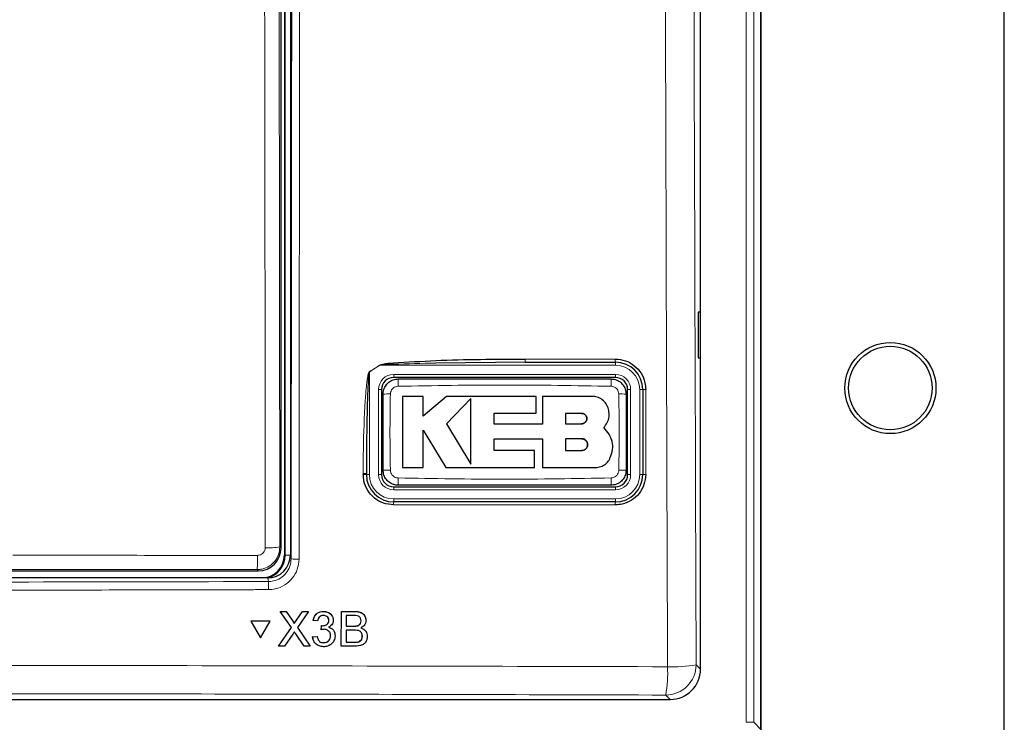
# Model space of a CAD drawing. Header units: millimetres. Extents: x 5 to 418, y 2 to 292.
# Tile 8 of 36: x 139 to 171, y 121 to 144. Entities that reach past the tile are written whole.
import ezdxf

# ---------------------------------------------------------------- set-up
doc = ezdxf.new("R2010")
doc.units = ezdxf.units.MM

msp = doc.modelspace()

# ---------------------------------------------------------------- linework, layer by layer
at = {"color": 7, "linetype": 'Continuous', "lineweight": 25}
for p, q in [((171.2511, 91.7805), (171.2511, 246.7805)), ((163.238, 120.5422), (163.238, 228.0305)), ((163.2511, 120.5305), (163.2511, 228.0305)), ((161.2511, 122.5291), (161.2511, 190.3479)), ((147.4423, 126.5142), (147.4423, 182.4967)), ((147.5511, 182.7305), (147.5511, 126.2805)), ((147.7511, 182.7806), (147.7511, 126.2822)), ((161.2485, 134.2805), (161.1725, 134.2819)), ((161.1725, 134.2819), (161.1725, 132.7791)), ((161.2485, 132.7804), (161.2485, 134.2805)), ((155.4813, 132.6305), (152.5373, 132.6052)), ((155.4813, 132.6305), (158.4511, 132.6305)), ((161.1725, 132.7791), (161.2485, 132.7804)), ((158.4511, 132.1305), (151.1511, 132.1305)), ((150.7511, 131.7305), (150.7511, 128.9305)), ((158.8511, 128.9305), (158.8511, 131.7305)), ((159.3511, 131.7305), (159.3511, 128.9305)), ((152.1176, 131.5075), (151.4413, 131.5075)), ((152.1176, 130.8517), (152.1176, 131.5075)), ((152.8872, 131.5075), (152.1176, 130.8517)), ((155.8385, 131.5075), (152.8872, 131.5075)), ((153.6939, 131.4343), (152.8872, 130.6045)), ((155.8385, 130.9521), (155.8385, 131.5075)), ((156.0522, 131.5075), (156.0522, 130.5974)), ((157.6788, 131.5075), (156.0522, 131.5075)), ((154.4595, 130.9521), (155.8385, 130.9521)), ((154.4595, 130.5974), (154.4595, 130.9521)), ((157.3375, 130.9477), (156.8021, 130.9477)), ((156.8021, 130.9477), (156.8021, 130.6045)), ((152.1172, 130.39), (152.8617, 129.1664)), ((152.1172, 129.1664), (152.1172, 130.39)), ((152.8872, 130.6045), (153.6939, 129.2788)), ((156.0522, 130.5974), (154.4595, 130.5974)), ((156.8021, 130.6045), (157.3375, 130.6045)), ((158.2405, 130.2629), (158.0655, 130.4797)), ((154.4599, 130.1132), (156.0522, 130.1132)), ((154.4599, 129.7211), (154.4599, 130.1132)), ((156.0522, 130.1132), (156.0522, 129.1664)), ((156.8021, 130.1132), (156.8021, 129.7211)), ((157.3375, 130.1132), (156.8021, 130.1132)), ((155.7832, 129.7211), (154.4599, 129.7211)), ((155.7832, 129.1664), (155.7832, 129.7211)), ((156.8021, 129.7211), (157.3375, 129.7211)), ((151.4413, 129.1664), (152.1172, 129.1664)), ((152.8617, 129.1664), (155.7832, 129.1664)), ((156.0522, 129.1664), (157.7979, 129.1664)), ((150.2511, 128.9305), (150.2511, 128.965)), ((151.1511, 128.5305), (158.4511, 128.5305)), ((158.4511, 128.0305), (151.1511, 128.0305)), ((137.9784, 125.7644), (146.6924, 125.7644)), ((147.0022, 125.5305), (115.5001, 125.5305)), ((147.4172, 124.4279), (147.4154, 124.4313)), ((147.4154, 124.4313), (147.6106, 124.4313)), ((147.7818, 123.8979), (147.4172, 124.4279)), ((147.4172, 124.4279), (147.6124, 124.4279)), ((147.6124, 124.4279), (147.6106, 124.4313)), ((147.6106, 124.4313), (147.8105, 124.1407)), ((147.6124, 124.4279), (147.8123, 124.1374)), ((147.9469, 124.1372), (148.1475, 124.4279)), ((148.3454, 124.4279), (147.9784, 123.896)), ((148.1475, 124.4279), (148.1457, 124.4312)), ((148.1475, 124.4279), (148.3454, 124.4279)), ((148.3454, 124.4279), (148.3437, 124.4311)), ((148.8367, 124.4279), (148.835, 124.4311)), ((149.1295, 124.2685), (149.1276, 124.2721)), ((149.4261, 123.2805), (149.4289, 124.4279)), ((149.4289, 124.4279), (149.4272, 124.4312)), ((149.4289, 124.4279), (149.8592, 124.4279)), ((149.5906, 124.2955), (149.5898, 123.9425)), ((149.8096, 124.2955), (149.5906, 124.2955)), ((150.2043, 124.2655), (150.2023, 124.2692)), ((146.4512, 124.1037), (146.4494, 124.107)), ((147.0841, 124.107), (146.4494, 124.107)), ((147.0858, 124.1037), (146.4512, 124.1037)), ((146.4512, 124.1037), (146.7672, 123.5549)), ((146.7672, 123.5549), (147.0858, 124.1037)), ((147.0858, 124.1037), (147.0841, 124.107)), ((147.3555, 123.2805), (147.7818, 123.8979)), ((147.8594, 124.0627), (147.8575, 124.0664)), ((147.9784, 123.896), (148.4017, 123.2805)), ((148.4999, 124.1337), (148.4982, 124.1369)), ((148.6472, 124.119), (148.4999, 124.1337)), ((148.763, 123.8248), (148.7613, 123.828)), ((148.763, 123.8248), (148.7785, 123.9572)), ((148.7785, 123.9572), (148.7768, 123.9604)), ((148.7997, 123.9556), (148.798, 123.9588)), ((149.0156, 124.1314), (149.0139, 124.1346)), ((149.5898, 123.9425), (149.8267, 123.9425)), ((149.9649, 123.956), (149.9631, 123.9593)), ((150.0764, 124.1162), (150.0747, 124.1195)), ((147.8261, 123.6754), (147.5533, 123.2805)), ((148.2062, 123.2805), (147.9274, 123.686)), ((148.4839, 123.5894), (148.4822, 123.5926)), ((148.4839, 123.5894), (148.6313, 123.6041)), ((148.6313, 123.6041), (148.6296, 123.6073)), ((149.0733, 123.6269), (149.0716, 123.6301)), ((149.1861, 123.7765), (149.1841, 123.7801)), ((149.5895, 123.8101), (149.5885, 123.4129)), ((149.8427, 123.8101), (149.5895, 123.8101)), ((150.1194, 123.6115), (150.1177, 123.6148)), ((150.2505, 123.7423), (150.2485, 123.7461)), ((147.3555, 123.2805), (147.3538, 123.2838)), ((147.5533, 123.2805), (147.3555, 123.2805)), ((148.4017, 123.2805), (148.2062, 123.2805)), ((148.4017, 123.2805), (148.4, 123.2837)), ((148.5228, 123.4504), (148.5247, 123.4468)), ((148.8463, 123.3982), (148.8446, 123.4013)), ((149.4261, 123.2805), (149.4244, 123.2837)), ((149.8576, 123.2805), (149.4261, 123.2805)), ((149.5885, 123.4129), (149.8604, 123.4129)), ((149.9587, 123.4184), (149.957, 123.4217)), ((102.2498, 121.5305), (160.2525, 121.5305))]:
    msp.add_line(p, q, dxfattribs=at)
at = {"color": 7, "linetype": 'Continuous', "lineweight": 18}
for p, q in [((162.7519, 120.7787), (162.7519, 228.0305)), ((163.0015, 228.0305), (163.0015, 120.7787)), ((147.573, 126.2805), (147.573, 182.7305)), ((147.379, 148.2367), (147.4027, 126.5538)), ((155.4764, 132.7365), (158.4456, 132.7365)), ((158.4511, 132.5305), (158.4511, 132.6305)), ((150.6956, 132.5305), (150.3511, 132.3094)), ((150.3511, 132.3094), (150.3511, 128.9305)), ((150.6956, 132.5305), (150.6916, 132.5366)), ((158.4511, 132.5305), (150.6956, 132.5305)), ((151.1511, 132.2305), (158.4511, 132.2305)), ((151.1511, 132.2305), (151.1511, 132.1305)), ((158.4511, 132.2305), (158.4511, 132.1305)), ((150.6511, 128.9305), (150.6511, 131.7305)), ((150.6511, 131.7305), (150.7511, 131.7305)), ((158.8511, 131.7305), (158.9511, 131.7305)), ((158.9511, 131.7305), (158.9511, 128.9305)), ((159.2511, 128.9305), (159.2511, 131.7305)), ((159.2511, 131.7305), (159.3511, 131.7305)), ((150.1473, 128.9368), (150.1473, 128.9713)), ((150.3511, 128.9305), (150.2511, 128.9305)), ((150.6511, 128.9305), (150.7511, 128.9305)), ((158.8511, 128.9305), (158.9511, 128.9305)), ((159.2511, 128.9305), (159.3511, 128.9305)), ((151.1511, 128.5305), (151.1511, 128.4305)), ((158.4511, 128.4305), (151.1511, 128.4305)), ((158.4511, 128.5305), (158.4511, 128.4305)), ((151.1511, 128.1305), (158.4511, 128.1305)), ((151.1511, 128.1305), (151.1511, 128.0305)), ((158.4511, 128.1305), (158.4511, 128.0305)), ((158.4456, 127.9368), (151.1471, 127.9368)), ((147.4027, 126.5538), (147.4423, 126.5142)), ((147.573, 126.2805), (147.5511, 126.2805)), ((147.573, 126.2805), (147.7511, 126.2805)), ((147.7511, 126.2822), (147.7752, 126.1618)), ((146.6924, 125.7644), (146.6529, 125.8038)), ((147.0259, 125.4114), (147.0022, 125.5305)), ((147.8123, 124.1374), (147.8105, 124.1407)), ((147.9469, 124.1372), (147.9452, 124.1404)), ((149.8592, 124.4279), (149.8574, 124.4312)), ((149.8267, 123.9425), (149.825, 123.9457)), ((149.8604, 123.4129), (149.8587, 123.4161)), ((161.1055, 122.6748), (161.2511, 122.5291)), ((160.2525, 121.5305), (160.1069, 121.6761)), ((162.7519, 120.7787), (163.0015, 120.7787)), ((163.0015, 120.7787), (163.238, 120.5422))]:
    msp.add_line(p, q, dxfattribs=at)
at = {"color": 7, "linetype": 'Continuous', "lineweight": 18, "flags": 128}
msp.add_lwpolyline([(146.9205, 126.5227), (146.9194, 127.5207), (146.915, 131.513), (146.8967, 148.2055)], dxfattribs=at)
at = {"color": 7, "linetype": 'Continuous', "lineweight": 25}
for radius in [1.5, 1.375]:
    msp.add_circle((167.5011, 131.7805), radius, dxfattribs=at)
at = {"color": 7, "linetype": 'Continuous', "lineweight": 18}
for centre, radius, start, end in [((156.0302, 132.709), 0.5544, 177.15418, 188.14296), ((158.9397, 132.709), 0.4948, 176.81146, 189.13215), ((154.1459, 134.7232), 4.4974, 212.36737, 212.45923), ((158.4511, 131.7305), 0.8, 0, 90), ((151.1511, 131.7305), 0.5, 90, 180), ((154.3247, 131.8988), 3.029, 176.56148, 181.10526), ((155.2818, 131.8988), 3.0248, 358.89359, 3.44337), ((158.4511, 131.7305), 0.5, 0, 90), ((159.4228, 131.3556), 0.3816, 86.60511, 100.82741), ((150.983, 128.6868), 2.8994, 88.84422, 93.59595), ((158.6194, 128.6899), 2.8963, 86.40245, 91.15904), ((150.983, 131.9739), 2.8992, 266.40391, 271.15583), ((158.6193, 131.974), 2.8993, 268.84419, 273.59603), ((150.1738, 128.5498), 0.4223, 79.45187, 93.60001), ((150.1739, 128.5157), 0.4219, 79.44513, 93.60674), ((151.1511, 128.9305), 0.8, 180, 270), ((151.1511, 128.9305), 0.5, 180, 270), ((154.3188, 128.7621), 3.0231, 178.89188, 183.44422), ((155.2814, 128.7621), 3.0252, 356.55782, 1.10704), ((158.4511, 128.9305), 0.8, 270, 0), ((158.4511, 128.9305), 0.5, 270, 0), ((159.4228, 128.5664), 0.371, 86.5084, 101.14063), ((151.7169, 127.9592), 0.5702, 172.82149, 182.24848), ((158.8642, 127.9592), 0.4192, 170.20857, 183.05611), ((147.0325, 128.5372), 2.0176, 266.81594, 280.57208), ((143.2335, 126.1655), 3.4385, 353.96189, 1.78475), ((147.9704, 127.2062), 1.0624, 259.41127, 273.41179), ((144.4685, 125.2016), 2.566, 358.75935, 4.69115), ((160.1036, 122.678), 1.0018, 270.18371, 359.81618), ((155.7495, 122.4179), 4.4201, 350.33975, 2.4612), ((160.3583, 126.5245), 3.9216, 267.18194, 280.98449)]:
    msp.add_arc(centre, radius, start, end, dxfattribs=at)
at = {"color": 7, "linetype": 'Continuous', "lineweight": 25}
for centre, radius, start, end in [((158.4511, 131.7305), 0.9, 0, 90), ((151.1511, 131.7305), 0.4, 90, 180), ((158.4511, 131.7305), 0.4, 0, 90), ((151.1511, 128.9305), 0.9, 180, 270), ((151.1511, 128.9305), 0.4, 180, 270), ((158.4511, 128.9305), 0.9, 270, 0), ((158.4511, 128.9305), 0.4, 270, 0), ((146.8011, 126.2805), 0.75, 270, 0), ((146.8011, 126.2805), 0.7719, 283.67927, 0)]:
    msp.add_arc(centre, radius, start, end, dxfattribs=at)
for centre, major_axis, ratio, start_param, end_param in [((146.6923, 126.5143), (0.5303, 0.5303), 0.9998985, 3.9271431, 5.4976349), ((147.001, 126.2833), (0.1473, -0.7384), 0.9960441, 6.0870179, 7.6562931), ((160.2498, 122.5319), (0.709, -0.709), 0.9972647, 5.4991567, 7.0672139)]:
    msp.add_ellipse(centre, major_axis=major_axis, ratio=ratio, start_param=start_param, end_param=end_param, dxfattribs=at)
at = {"color": 7, "linetype": 'Continuous', "lineweight": 18}
msp.add_ellipse((131.2511, 118.11), major_axis=(441.0491, 0), ratio=0.0174551, start_param=1.5358685, end_param=1.5544927, dxfattribs=at)
for points, knots in [([(160.1655, 122.6077), (160.1631, 123.2728), (160.1514, 126.5987), (160.1047, 140.571), (160.0503, 160.5275), (160.0219, 177.8336), (160.0109, 184.4776)], [0, 0, 0, 0, 0.0322875, 0.1614382, 0.6780667, 1, 1, 1, 1]), ([(160.9515, 184.505), (160.9691, 174.1946), (161.0042, 153.5698), (161.0717, 132.9745), (161.1055, 122.6748)], [0, 0, 0, 0, 0.4998997, 1, 1, 1, 1]), ([(147.7752, 126.1618), (147.7851, 135.6024), (147.805, 154.4866), (147.8159, 173.395), (147.8213, 182.8508)], [0, 0, 0, 0, 0.4999168, 1, 1, 1, 1]), ([(148.0798, 182.8437), (148.0797, 182.6771), (148.0793, 181.8441), (148.0775, 178.3456), (148.0695, 164.3525), (148.0555, 146.2811), (148.0388, 130.89), (148.0336, 126.1456)], [0, 0, 0, 0, 0.0088087, 0.0440433, 0.1849823, 0.7487663, 1, 1, 1, 1]), ([(152.5373, 132.6052), (152.0729, 132.5926), (151.4926, 132.5768), (150.8768, 132.5588), (150.7289, 132.5357), (150.6956, 132.5305)], [0, 0, 0, 0, 0.75653232, 0.94513256, 1, 1, 1, 1]), ([(150.1473, 128.9713), (150.1477, 129.1044), (150.1494, 129.7698), (150.1687, 130.6178), (150.2148, 131.4425), (150.2445, 131.802), (150.2699, 132.0189), (150.2901, 132.149), (150.3095, 132.235), (150.3239, 132.2863), (150.3415, 132.3113), (150.3462, 132.3147), (150.3473, 132.3155)], [0, 0, 0, 0, 0.1187953, 0.594049, 0.7569486, 0.8560526, 0.9159263, 0.9518648, 0.9733043, 0.9948392, 0.9987731, 1, 1, 1, 1]), ([(150.3473, 132.3155), (150.4035, 132.3513), (150.5186, 132.4246), (150.6331, 132.4987), (150.6916, 132.5366)], [0, 0, 0, 0, 0.4887737, 1, 1, 1, 1]), ([(151.2963, 131.8404), (151.268, 131.8371), (151.2113, 131.8305), (151.1359, 131.7862), (151.0783, 131.722), (151.047, 131.6511), (151.043, 131.6042), (151.0415, 131.5856)], [0, 0, 0, 0, 0.213395, 0.4285941, 0.6443176, 0.8592689, 1, 1, 1, 1]), ([(158.306, 131.8404), (157.138, 131.8606), (154.8014, 131.901), (152.4648, 131.8606), (151.2963, 131.8404)], [0, 0, 0, 0, 0.4998958, 1, 1, 1, 1]), ([(158.5608, 131.5856), (158.5575, 131.6139), (158.5509, 131.6707), (158.5065, 131.7462), (158.4422, 131.8037), (158.3715, 131.8349), (158.3246, 131.8388), (158.306, 131.8404)], [0, 0, 0, 0, 0.2138459, 0.4291982, 0.644915, 0.8596454, 1, 1, 1, 1]), ([(159.4454, 131.7366), (159.4454, 131.6701), (159.4454, 131.3374), (159.4454, 130.4041), (159.4454, 129.5373), (159.4454, 128.9368)], [0, 0, 0, 0, 0.0712951, 0.3564724, 1, 1, 1, 1]), ([(151.0415, 131.5856), (151.0359, 131.2594), (151.0216, 130.4227), (151.0339, 129.5859), (151.0415, 129.0754)], [0, 0, 0, 0, 0.389865, 1, 1, 1, 1]), ([(158.5608, 129.0754), (158.5664, 129.4016), (158.5807, 130.2382), (158.5684, 131.075), (158.5608, 131.5856)], [0, 0, 0, 0, 0.389867, 1, 1, 1, 1]), ([(151.0415, 129.0754), (151.0448, 129.0471), (151.0514, 128.9903), (151.0958, 128.9148), (151.1601, 128.8573), (151.2308, 128.826), (151.2777, 128.8221), (151.2963, 128.8206)], [0, 0, 0, 0, 0.21384728, 0.42920101, 0.64491287, 0.85964476, 1, 1, 1, 1]), ([(158.306, 128.8206), (158.3343, 128.8239), (158.391, 128.8305), (158.4664, 128.8748), (158.524, 128.939), (158.5553, 129.0098), (158.5593, 129.0568), (158.5608, 129.0754)], [0, 0, 0, 0, 0.2133904, 0.428589, 0.6443147, 0.8592633, 1, 1, 1, 1]), ([(151.2963, 128.8206), (152.4643, 128.8004), (154.8009, 128.76), (157.1375, 128.8004), (158.306, 128.8206)], [0, 0, 0, 0, 0.4998952, 1, 1, 1, 1]), ([(147.4027, 126.5538), (147.3944, 126.4696), (147.3779, 126.3009), (147.2487, 126.0762), (147.0588, 125.9068), (146.8481, 125.8168), (146.7087, 125.8075), (146.6529, 125.8038)], [0, 0, 0, 0, 0.2145752, 0.4294567, 0.643836, 0.8576312, 1, 1, 1, 1]), ([(146.6703, 126.2726), (146.6889, 126.2738), (146.7355, 126.2769), (146.8058, 126.3069), (146.8692, 126.3634), (146.9123, 126.4384), (146.9177, 126.4946), (146.9205, 126.5227)], [0, 0, 0, 0, 0.1424483, 0.3561833, 0.5704222, 0.7852493, 1, 1, 1, 1]), ([(138.6152, 126.2762), (138.8932, 126.2762), (140.5044, 126.2757), (143.1897, 126.2746), (145.5963, 126.2732), (146.6703, 126.2726)], [0, 0, 0, 0, 0.1035199, 0.5999338, 1, 1, 1, 1]), ([(147.0259, 125.4114), (147.0807, 125.4152), (147.2195, 125.4247), (147.43, 125.5145), (147.6205, 125.6843), (147.75, 125.9091), (147.7668, 126.0776), (147.7752, 126.1618)], [0, 0, 0, 0, 0.140074, 0.3550493, 0.570054, 0.785032, 1, 1, 1, 1]), ([(148.0336, 126.1456), (148.0224, 126.0333), (148, 125.8088), (147.8272, 125.5093), (147.573, 125.2832), (147.2922, 125.1635), (147.107, 125.151), (147.0339, 125.146)], [0, 0, 0, 0, 0.2149318, 0.4298768, 0.6448765, 0.8598864, 1, 1, 1, 1]), ([(147.0339, 125.146), (146.8673, 125.1455), (146.0344, 125.1432), (142.5358, 125.1344), (135.6916, 125.1234), (126.0003, 125.1223), (118.979, 125.1381), (115.4684, 125.146)], [0, 0, 0, 0, 0.0158376, 0.0791881, 0.332598, 0.666299, 1, 1, 1, 1]), ([(115.4764, 125.4114), (120.7319, 125.4004), (131.2485, 125.3784), (141.765, 125.4004), (147.0259, 125.4114)], [0, 0, 0, 0, 0.4997441, 1, 1, 1, 1]), ([(102.3368, 122.6077), (103.0024, 122.6097), (106.3303, 122.6197), (114.9917, 122.6408), (128.3309, 122.6561), (144.2879, 122.6489), (154.8921, 122.6214), (160.1655, 122.6077)], [0, 0, 0, 0, 0.03456626, 0.17283554, 0.4495496, 0.72626364, 1, 1, 1, 1]), ([(160.1069, 121.6761), (155.3091, 121.6889), (145.7136, 121.7143), (131.2847, 121.7239), (116.839, 121.7144), (107.21, 121.6889), (102.3954, 121.6761)], [0, 0, 0, 0, 0.24956373, 0.49912749, 0.74956375, 1, 1, 1, 1])]:
    msp.add_open_spline(points, degree=3, knots=knots, dxfattribs=at)
at = {"color": 7, "linetype": 'Continuous', "lineweight": 25}
for points, knots in [([(150.6916, 132.5366), (150.7249, 132.547), (150.8695, 132.5924), (151.4902, 132.6298), (153.0454, 132.7265), (154.4939, 132.7325), (155.4764, 132.7365)], [0, 0, 0, 0, 0.0217457, 0.0946596, 0.3858775, 1, 1, 1, 1]), ([(158.4456, 132.7365), (158.5582, 132.7254), (158.7834, 132.7032), (159.0832, 132.5304), (159.3095, 132.276), (159.4286, 131.9948), (159.4407, 131.8094), (159.4454, 131.7366)], [0, 0, 0, 0, 0.21485882, 0.42970433, 0.64501459, 0.86058324, 1, 1, 1, 1]), ([(150.3511, 132.3094), (150.3506, 132.3086), (150.3479, 132.3047), (150.3392, 132.2781), (150.3322, 132.2283), (150.3225, 132.1424), (150.3124, 132.0125), (150.2997, 131.7955), (150.2849, 131.4361), (150.2618, 130.6111), (150.2522, 129.7634), (150.2513, 129.0981), (150.2511, 128.965)], [0, 0, 0, 0, 0.00089657, 0.00421647, 0.02480838, 0.04593889, 0.08165927, 0.14143852, 0.24063963, 0.40393219, 0.88078366, 1, 1, 1, 1]), ([(150.8011, 131.5805), (150.8036, 131.6174), (150.8097, 131.7103), (150.8697, 131.851), (150.9828, 131.9778), (151.1326, 132.0639), (151.245, 132.075), (151.3011, 132.0805)], [0, 0, 0, 0, 0.1414743, 0.356119, 0.5707595, 0.7853849, 1, 1, 1, 1]), ([(151.3011, 132.0805), (152.4681, 132.0805), (154.8014, 132.0805), (157.1347, 132.0805), (158.3011, 132.0805)], [0, 0, 0, 0, 0.5001048, 1, 1, 1, 1]), ([(158.3011, 132.0805), (158.3381, 132.078), (158.431, 132.0719), (158.5716, 132.012), (158.6984, 131.8989), (158.7846, 131.7491), (158.7956, 131.6367), (158.8011, 131.5805)], [0, 0, 0, 0, 0.1414247, 0.3560702, 0.5707198, 0.7853672, 1, 1, 1, 1]), ([(150.8011, 129.0805), (150.8011, 129.5889), (150.8011, 130.4223), (150.8011, 131.2556), (150.8011, 131.5805)], [0, 0, 0, 0, 0.6100795, 1, 1, 1, 1]), ([(151.4413, 131.5075), (151.4413, 131.1998), (151.4413, 130.4196), (151.4413, 129.6391), (151.4413, 129.1664)], [0, 0, 0, 0, 0.3944612, 1, 1, 1, 1]), ([(153.6939, 129.2788), (153.6939, 129.5853), (153.6939, 130.3028), (153.6939, 131.0223), (153.6939, 131.4343)], [0, 0, 0, 0, 0.4272653, 1, 1, 1, 1]), ([(158.2405, 130.9458), (158.2343, 131.0089), (158.2219, 131.1351), (158.1252, 131.3034), (157.9828, 131.4304), (157.8248, 131.4979), (157.7204, 131.5048), (157.6788, 131.5075)], [0, 0, 0, 0, 0.2145062, 0.42901604, 0.6435814, 0.85818025, 1, 1, 1, 1]), ([(158.8011, 131.5805), (158.8011, 131.0721), (158.8011, 130.2387), (158.8011, 129.4054), (158.8011, 129.0805)], [0, 0, 0, 0, 0.6100795, 1, 1, 1, 1]), ([(157.3375, 130.6045), (157.3569, 130.6064), (157.3956, 130.6102), (157.4471, 130.64), (157.4861, 130.6838), (157.5083, 130.7385), (157.5111, 130.7972), (157.4943, 130.8535), (157.4599, 130.901), (157.4118, 130.9343), (157.3683, 130.9467), (157.3434, 130.9475), (157.3375, 130.9477)], [0, 0, 0, 0, 0.1079139, 0.215822, 0.3237576, 0.4315448, 0.5390772, 0.6463213, 0.7533503, 0.8602719, 0.9672322, 1, 1, 1, 1]), ([(157.3375, 130.9477), (157.3568, 130.9458), (157.3953, 130.942), (157.4466, 130.9125), (157.4856, 130.869), (157.508, 130.8148), (157.5112, 130.7563), (157.495, 130.7001), (157.4609, 130.6522), (157.413, 130.6184), (157.3691, 130.6056), (157.3437, 130.6047), (157.3375, 130.6045)], [0, 0, 0, 0, 0.1072025, 0.2144121, 0.3214295, 0.4283383, 0.5353126, 0.6424701, 0.7498896, 0.8575882, 0.965485, 1, 1, 1, 1]), ([(158.0655, 130.4797), (158.1083, 130.5316), (158.194, 130.6354), (158.2424, 130.8052), (158.241, 130.909), (158.2405, 130.9458)], [0, 0, 0, 0, 0.3920908, 0.7842137, 1, 1, 1, 1]), ([(157.3375, 129.7211), (157.3595, 129.7233), (157.4035, 129.7276), (157.4622, 129.7613), (157.5068, 129.811), (157.5323, 129.873), (157.536, 129.9398), (157.5174, 130.0041), (157.4785, 130.0588), (157.4237, 130.0973), (157.3736, 130.112), (157.3445, 130.113), (157.3375, 130.1132)], [0, 0, 0, 0, 0.1072308, 0.2144682, 0.3215221, 0.4284675, 0.5354554, 0.6426031, 0.74998, 0.8576277, 0.9654909, 1, 1, 1, 1]), ([(157.3375, 130.1132), (157.3596, 130.111), (157.4039, 130.1067), (157.4627, 130.0727), (157.5073, 130.0226), (157.5326, 129.9602), (157.5358, 129.8931), (157.5167, 129.8288), (157.4774, 129.7745), (157.4224, 129.7365), (157.3728, 129.7223), (157.3442, 129.7214), (157.3375, 129.7211)], [0, 0, 0, 0, 0.1079172, 0.2158336, 0.3237458, 0.4314872, 0.5389679, 0.646196, 0.7532307, 0.8601785, 0.9671745, 1, 1, 1, 1]), ([(158.2796, 129.4898), (158.3106, 129.5762), (158.3725, 129.7491), (158.3552, 130.0262), (158.2779, 130.1858), (158.2405, 130.2629)], [0, 0, 0, 0, 0.34060333, 0.681212, 1, 1, 1, 1]), ([(157.7979, 129.1664), (157.8564, 129.1721), (157.9734, 129.1836), (158.1286, 129.2734), (158.2295, 129.3832), (158.267, 129.4629), (158.2796, 129.4898)], [0, 0, 0, 0, 0.2849714, 0.5699461, 0.8549627, 1, 1, 1, 1]), ([(151.3011, 128.5805), (151.2642, 128.5829), (151.1713, 128.589), (151.0307, 128.649), (150.9039, 128.7621), (150.8177, 128.9119), (150.8067, 129.0243), (150.8011, 129.0805)], [0, 0, 0, 0, 0.14142514, 0.35606962, 0.57072308, 0.78537117, 1, 1, 1, 1]), ([(158.8011, 129.0805), (158.7987, 129.0436), (158.7926, 128.9506), (158.7326, 128.81), (158.6195, 128.6832), (158.4697, 128.597), (158.3573, 128.586), (158.3011, 128.5805)], [0, 0, 0, 0, 0.1414744, 0.3561193, 0.57076, 0.7853855, 1, 1, 1, 1]), ([(151.1471, 127.9368), (151.0346, 127.9479), (150.8097, 127.9701), (150.5101, 128.1426), (150.2839, 128.3965), (150.1643, 128.6777), (150.1521, 128.8635), (150.1473, 128.9368)], [0, 0, 0, 0, 0.214589, 0.4291698, 0.6441593, 0.8595165, 1, 1, 1, 1]), ([(159.4454, 128.9368), (159.4344, 128.8246), (159.4124, 128.6002), (159.2405, 128.3007), (158.9875, 128.0747), (158.7064, 127.9542), (158.5203, 127.9418), (158.4456, 127.9368)], [0, 0, 0, 0, 0.2145189, 0.4290547, 0.6431234, 0.8569351, 1, 1, 1, 1]), ([(158.3011, 128.5805), (157.1342, 128.5805), (154.8009, 128.5805), (152.4676, 128.5805), (151.3011, 128.5805)], [0, 0, 0, 0, 0.5001048, 1, 1, 1, 1]), ([(147.8105, 124.1407), (147.8238, 124.1214), (147.8404, 124.0972), (147.8544, 124.0715), (147.8572, 124.0663)], [0, 0, 0, 0, 0.8001875, 1, 1, 1, 1]), ([(147.8698, 124.0313), (147.8839, 124.0517), (147.909, 124.0881), (147.9341, 124.1245), (147.9452, 124.1405)], [0, 0, 0, 0, 0.5599925, 1, 1, 1, 1]), ([(148.4981, 124.137), (148.5096, 124.1817), (148.5324, 124.2707), (148.6193, 124.3701), (148.7267, 124.4239), (148.7989, 124.4288), (148.835, 124.4313)], [0, 0, 0, 0, 0.280254, 0.5595212, 0.7795917, 1, 1, 1, 1]), ([(148.4999, 124.1337), (148.5114, 124.1783), (148.5342, 124.2674), (148.621, 124.3668), (148.7285, 124.4205), (148.8007, 124.4255), (148.8367, 124.4279)], [0, 0, 0, 0, 0.2802535, 0.5595263, 0.7795919, 1, 1, 1, 1]), ([(148.841, 124.2955), (148.8139, 124.2931), (148.7598, 124.2882), (148.696, 124.242), (148.6608, 124.1812), (148.6518, 124.1397), (148.6472, 124.119)], [0, 0, 0, 0, 0.2800052, 0.5591348, 0.7793177, 1, 1, 1, 1]), ([(148.835, 124.4313), (148.8802, 124.4265), (148.9705, 124.4169), (149.0771, 124.3545), (149.1117, 124.2924), (149.1241, 124.2701)], [0, 0, 0, 0, 0.3910133, 0.7813037, 1, 1, 1, 1]), ([(148.8367, 124.4279), (148.8823, 124.4234), (148.9734, 124.4142), (149.084, 124.3435), (149.1506, 124.2435), (149.1589, 124.172), (149.163, 124.1362)], [0, 0, 0, 0, 0.2801858, 0.55985681, 0.7799998, 1, 1, 1, 1]), ([(149.0156, 124.1314), (149.0128, 124.1566), (149.0072, 124.2071), (148.9588, 124.2619), (148.9004, 124.2914), (148.8608, 124.2942), (148.841, 124.2955)], [0, 0, 0, 0, 0.2794594, 0.5589509, 0.7792578, 1, 1, 1, 1]), ([(149.0138, 124.1347), (149.0136, 124.1615), (149.0134, 124.1899), (148.9961, 124.2101), (148.9951, 124.2113)], [0, 0, 0, 0, 0.9394841, 1, 1, 1, 1]), ([(150.0764, 124.1162), (150.0731, 124.1474), (150.068, 124.1943), (150.0329, 124.2469), (149.9551, 124.3011), (149.8742, 124.298), (149.8096, 124.2955)], [0, 0, 0, 0, 0.2495119, 0.3750207, 0.5002453, 1, 1, 1, 1]), ([(149.8574, 124.4313), (149.908, 124.4294), (150.0088, 124.4257), (150.14, 124.3683), (150.1828, 124.2958), (150.1996, 124.2673)], [0, 0, 0, 0, 0.3793703, 0.755769, 1, 1, 1, 1]), ([(149.8592, 124.4279), (149.9102, 124.4263), (150.0118, 124.4229), (150.1444, 124.3598), (150.223, 124.2498), (150.2334, 124.1702), (150.2385, 124.1305)], [0, 0, 0, 0, 0.28111605, 0.56002616, 0.78011203, 1, 1, 1, 1]), ([(147.8123, 124.1374), (147.8251, 124.1179), (147.843, 124.0907), (147.8651, 124.0548), (147.8694, 124.0369), (147.8716, 124.028)], [0, 0, 0, 0, 0.5612848, 0.781766, 1, 1, 1, 1]), ([(147.8716, 124.028), (147.8857, 124.0484), (147.9108, 124.0848), (147.9359, 124.1212), (147.9469, 124.1372)], [0, 0, 0, 0, 0.5600074, 1, 1, 1, 1]), ([(148.8584, 123.8404), (148.8403, 123.8391), (148.808, 123.8367), (148.7768, 123.8284), (148.763, 123.8248)], [0, 0, 0, 0, 0.5597597, 1, 1, 1, 1]), ([(148.7767, 123.9605), (148.7807, 123.9601), (148.7877, 123.9593), (148.7948, 123.959), (148.7979, 123.9589)], [0, 0, 0, 0, 0.5600068, 1, 1, 1, 1]), ([(148.7785, 123.9572), (148.7825, 123.9568), (148.7895, 123.956), (148.7966, 123.9557), (148.7997, 123.9556)], [0, 0, 0, 0, 0.5600003, 1, 1, 1, 1]), ([(148.7997, 123.9556), (148.8289, 123.9582), (148.8871, 123.9634), (148.9623, 124), (149.0101, 124.0621), (149.0138, 124.1083), (149.0156, 124.1314)], [0, 0, 0, 0, 0.2806769, 0.560953, 0.780059, 1, 1, 1, 1]), ([(149.0733, 123.6269), (149.0702, 123.6588), (149.0638, 123.7225), (149.006, 123.7942), (148.9335, 123.8348), (148.8834, 123.8385), (148.8584, 123.8404)], [0, 0, 0, 0, 0.27974961, 0.5591695, 0.77944285, 1, 1, 1, 1]), ([(149.0039, 123.912), (149.0379, 123.9004), (149.1059, 123.8772), (149.1661, 123.8213), (149.1808, 123.7837), (149.1825, 123.7796)], [0, 0, 0, 0, 0.4711466, 0.9415693, 1, 1, 1, 1]), ([(149.163, 124.1362), (149.1603, 124.109), (149.155, 124.0544), (149.1048, 123.9664), (149.0432, 123.9306), (149.0056, 123.9087)], [0, 0, 0, 0, 0.2804952, 0.5610005, 1, 1, 1, 1]), ([(149.0056, 123.9087), (149.0403, 123.8973), (149.1095, 123.8746), (149.1801, 123.7979), (149.2162, 123.7111), (149.2192, 123.6542), (149.2207, 123.6257)], [0, 0, 0, 0, 0.27980862, 0.55918386, 0.77940881, 1, 1, 1, 1]), ([(149.8249, 123.9458), (149.851, 123.9458), (149.8975, 123.9458), (149.9431, 123.9552), (149.9631, 123.9594)], [0, 0, 0, 0, 0.5603997, 1, 1, 1, 1]), ([(149.8267, 123.9425), (149.8528, 123.9425), (149.8993, 123.9425), (149.9448, 123.9519), (149.9649, 123.956)], [0, 0, 0, 0, 0.5603997, 1, 1, 1, 1]), ([(149.9631, 123.9594), (149.9814, 123.9668), (150.0181, 123.9815), (150.0661, 124.0373), (150.0714, 124.0884), (150.0747, 124.1196)], [0, 0, 0, 0, 0.2808694, 0.5610607, 1, 1, 1, 1]), ([(149.9649, 123.956), (149.9832, 123.9634), (150.0199, 123.9782), (150.0679, 124.034), (150.0732, 124.0851), (150.0764, 124.1162)], [0, 0, 0, 0, 0.2808731, 0.5610699, 1, 1, 1, 1]), ([(150.0637, 123.887), (150.0967, 123.8746), (150.1624, 123.8501), (150.2248, 123.7939), (150.2422, 123.7532), (150.2458, 123.7448)], [0, 0, 0, 0, 0.4430496, 0.8848989, 1, 1, 1, 1]), ([(150.2385, 124.1305), (150.2352, 124.1009), (150.2286, 124.0416), (150.1729, 123.9469), (150.1062, 123.9076), (150.0655, 123.8836)], [0, 0, 0, 0, 0.2803365, 0.5607998, 1, 1, 1, 1]), ([(150.0655, 123.8836), (150.0989, 123.8715), (150.1656, 123.8473), (150.2362, 123.7753), (150.276, 123.6924), (150.2797, 123.6369), (150.2815, 123.6092)], [0, 0, 0, 0, 0.2802121, 0.559666, 0.7797045, 1, 1, 1, 1]), ([(147.8804, 123.7542), (147.8702, 123.7396), (147.852, 123.7134), (147.834, 123.687), (147.8261, 123.6754)], [0, 0, 0, 0, 0.56000154, 1, 1, 1, 1]), ([(147.9274, 123.686), (147.9186, 123.6987), (147.9029, 123.7214), (147.8873, 123.7442), (147.8804, 123.7542)], [0, 0, 0, 0, 0.5599973, 1, 1, 1, 1]), ([(148.5261, 123.4526), (148.5201, 123.4613), (148.492, 123.5023), (148.4865, 123.5529), (148.4821, 123.5927)], [0, 0, 0, 0, 0.2122162, 1, 1, 1, 1]), ([(148.8407, 123.2658), (148.7906, 123.2703), (148.6905, 123.2794), (148.5745, 123.3644), (148.5033, 123.4731), (148.4904, 123.5506), (148.4839, 123.5894)], [0, 0, 0, 0, 0.2799103, 0.5592496, 0.7794763, 1, 1, 1, 1]), ([(148.6313, 123.6041), (148.6388, 123.5744), (148.6537, 123.5151), (148.7017, 123.4411), (148.7738, 123.403), (148.8221, 123.3998), (148.8463, 123.3982)], [0, 0, 0, 0, 0.2808799, 0.5600709, 0.7796503, 1, 1, 1, 1]), ([(149.2207, 123.6257), (149.2139, 123.5711), (149.2002, 123.4617), (149.0953, 123.3426), (148.9697, 123.275), (148.8837, 123.2689), (148.8407, 123.2658)], [0, 0, 0, 0, 0.2794004, 0.5590625, 0.7793789, 1, 1, 1, 1]), ([(148.8445, 123.4015), (148.8785, 123.4047), (148.9465, 123.411), (149.0225, 123.4734), (149.0654, 123.5505), (149.0695, 123.6036), (149.0716, 123.6302)], [0, 0, 0, 0, 0.279887, 0.5589979, 0.7793222, 1, 1, 1, 1]), ([(148.8463, 123.3982), (148.8803, 123.4013), (148.9483, 123.4077), (149.0242, 123.4701), (149.0671, 123.5472), (149.0713, 123.6003), (149.0733, 123.6269)], [0, 0, 0, 0, 0.2798829, 0.5589956, 0.779321, 1, 1, 1, 1]), ([(150.1194, 123.6115), (150.116, 123.6443), (150.1107, 123.6935), (150.0733, 123.7481), (149.9956, 123.8092), (149.9106, 123.8097), (149.8427, 123.8101)], [0, 0, 0, 0, 0.2498015, 0.3755464, 0.5011542, 1, 1, 1, 1]), ([(150.2815, 123.6092), (150.2778, 123.5713), (150.2705, 123.4956), (150.2142, 123.3933), (150.0803, 123.289), (149.9494, 123.284), (149.8576, 123.2805)], [0, 0, 0, 0, 0.1871415, 0.3743184, 0.5607864, 1, 1, 1, 1]), ([(149.957, 123.4217), (149.9823, 123.428), (150.0328, 123.4404), (150.0862, 123.4927), (150.1138, 123.554), (150.1164, 123.5945), (150.1177, 123.6148)], [0, 0, 0, 0, 0.2802932, 0.5590176, 0.7794016, 1, 1, 1, 1]), ([(149.9587, 123.4184), (149.9841, 123.4246), (150.0346, 123.4371), (150.088, 123.4894), (150.1156, 123.5507), (150.1181, 123.5912), (150.1194, 123.6115)], [0, 0, 0, 0, 0.2802935, 0.5590223, 0.7794065, 1, 1, 1, 1]), ([(150.1177, 123.6148), (150.1162, 123.6487), (150.1147, 123.6841), (150.0954, 123.7119), (150.0946, 123.7132)], [0, 0, 0, 0, 0.9547987, 1, 1, 1, 1]), ([(149.8587, 123.4162), (149.8771, 123.4162), (149.91, 123.4161), (149.9426, 123.42), (149.957, 123.4217)], [0, 0, 0, 0, 0.5600925, 1, 1, 1, 1]), ([(149.8604, 123.4129), (149.8788, 123.4129), (149.9117, 123.4128), (149.9444, 123.4167), (149.9587, 123.4184)], [0, 0, 0, 0, 0.5601112, 1, 1, 1, 1])]:
    msp.add_open_spline(points, degree=3, knots=knots, dxfattribs=at)

doc.saveas('drawing.dxf')
